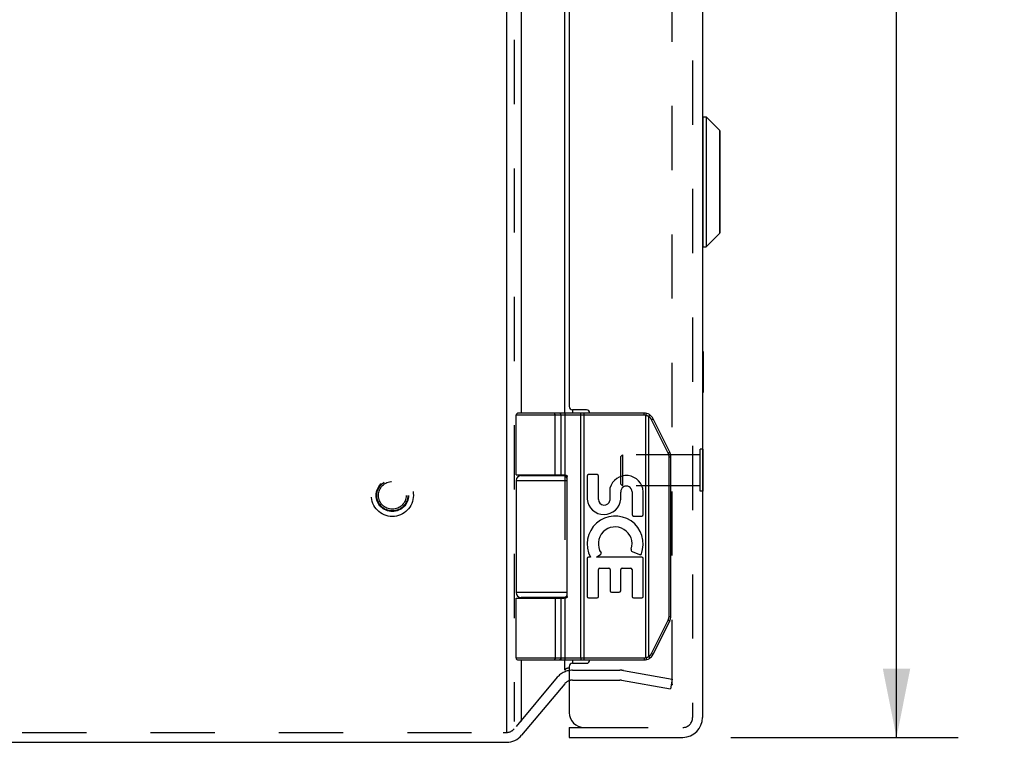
# Model space of a CAD drawing. Header units: inches. Extents: x 0 to 71, y 0 to 45.9.
# Tile 4 of 12: x 6 to 12, y 15.5 to 19.9. Entities that reach past the tile are written whole.
import ezdxf

# ---------------------------------------------------------------- set-up
doc = ezdxf.new("R2010")
doc.units = ezdxf.units.IN
doc.header["$LTSCALE"] = 3.902609
doc.header["$MEASUREMENT"] = 0
doc.linetypes.add('HIDDEN', pattern=[0.2, 0.1, -0.1])
doc.layers.get('0').update_dxf_attribs({"linetype": 'CONTINUOUS'})
for name, color, linetype in [('DEFAULT_2', 8, 'HIDDEN'), ('DIMENSIONS', 7, 'CONTINUOUS'), ('DOOR_ASSEMBLY', 7, 'CONTINUOUS')]:
    doc.layers.add(name, color=color, linetype=linetype)
doc.styles.get("Standard").update_dxf_attribs({"font": 'arial.ttf'})
doc.dimstyles.new('DIMSTYLE_1', dxfattribs={"dimtxt": 0.313043, "dimasz": 0.417391, "dimexe": 0.09, "dimexo": 0.07, "dimgap": 0.0375, "dimtad": 0, "dimtih": 1, "dimtoh": 1, "dimzin": 4, "dimdsep": 46, "dimtxsty": 'Standard', "dimblk": '_FILLED', "dimblk1": '_FILLED', "dimblk2": '_FILLED', "dimcen": 0.09, "dimazin": 1, "dimtfac": 1, "dimtdec": 3, "dimtofl": 0, "dimtmove": 0, "dimatfit": 3, "dimldrblk": '_FILLED', "dimfxl": 0, "dimtolj": 1, "dimtzin": 4, "dimarcsym": 0})

# ---------------------------------------------------------------- blocks, each defined once
blk = doc.blocks.new('_FILLED')
at = {"color": 0, "linetype": 'ByBlock'}
blk.add_solid([(0, 0), (-1, 0.2), (-1, -0.2)], dxfattribs=at)
blk = doc.blocks.new('*D16')
at = {"layer": 'DIMENSIONS', "color": 2, "linetype": 'Continuous'}
for p, q in [((10.3082, 31.5114), (11.6911, 31.5114)), ((11.3155, 31.5114), (11.3155, 24.1422)), ((11.3155, 15.5714), (11.3155, 23.0466)), ((10.3082, 15.5714), (11.6911, 15.5714))]:
    blk.add_line(p, q, dxfattribs=at)
at = {"layer": 'DIMENSIONS', "color": 2, "linetype": 'Continuous', "xscale": 0.4173913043, "yscale": 0.4173913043, "zscale": 0.4173913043}
for p, rotation in [((11.3155, 31.5114), 90), ((11.3155, 15.5714), 270)]:
    blk.add_blockref('_FILLED', p, dxfattribs=dict(at, rotation=rotation))
at = {"layer": 'DIMENSIONS', "color": 2, "linetype": 'Continuous', "insert": (11.3155, 23.9857), "char_height": 0.31304, "width": 1.31036, "attachment_point": 2, "line_spacing_factor": 0.9}
blk.add_mtext('15.94\\PDOOR', dxfattribs=at)

msp = doc.modelspace()

# ---------------------------------------------------------------- linework, layer by layer
at = {"color": 3, "linetype": 'Continuous'}
for p, q in [((8.9446, 31.5211), (8.9446, 15.6033)), ((9.0365, 17.5414), (9.0365, 22.7914)), ((9.2994, 17.5414), (9.2994, 22.7914)), ((9.3454, 17.5614), (9.3454, 17.5414)), ((9.0365, 17.1614), (9.0365, 17.1664)), ((9.2994, 17.1614), (9.2994, 17.1661)), ((9.0365, 16.4164), (9.0365, 16.4214)), ((9.2994, 16.4167), (9.2994, 16.4214)), ((9.0365, 15.6669), (9.0365, 16.0414)), ((9.2994, 15.9803), (9.2994, 16.0414)), ((9.3454, 16.0414), (9.3454, 16.0214)), ((9.3261, 15.9911), (9.3179, 15.9911)), ((9.2994, 15.9803), (9.2985, 15.9792)), ((9.2994, 15.8976), (9.0365, 15.5843)), ((2.0715, 15.5414), (8.9446, 15.5414))]:
    msp.add_line(p, q, dxfattribs=at)
msp.add_lwpolyline([(9.3179, 15.9911), (9.3165, 15.991), (9.315, 15.9909), (9.3135, 15.9906), (9.3121, 15.9903), (9.3107, 15.9898), (9.3093, 15.9893), (9.308, 15.9886), (9.3067, 15.9878), (9.3054, 15.9869), (9.3041, 15.9859), (9.3029, 15.9847), (9.3017, 15.9834), (9.3005, 15.9819), (9.2994, 15.9803)], dxfattribs=at)
for centre, radius, start, end in [((9.3454, 15.8591), 0.06, 108.81154, 140), ((8.9446, 15.6614), 0.12, 270, 320)]:
    msp.add_arc(centre, radius, start, end, dxfattribs=at)
at = {"layer": 'DEFAULT_2', "color": 8, "linetype": 'HIDDEN'}
for p, q in [((8.9905, 31.5165), (8.9905, 15.6669)), ((9.9518, 15.8953), (9.9518, 31.1876)), ((9.2994, 17.5414), (9.2994, 17.1661)), ((9.2994, 17.1614), (9.2994, 16.4214)), ((9.2994, 16.4167), (9.2994, 16.0414)), ((9.2535, 15.9362), (8.9905, 15.6229)), ((9.3454, 15.9791), (9.6342, 15.9791)), ((9.655, 15.9773), (9.9518, 15.9249)), ((9.9518, 15.9249), (9.9414, 15.8658)), ((9.3454, 15.9191), (9.6342, 15.9191)), ((9.6446, 15.9182), (9.9414, 15.8658)), ((2.0979, 15.6014), (8.9251, 15.6014)), ((8.9251, 15.6014), (8.9446, 15.6014))]:
    msp.add_line(p, q, dxfattribs=at)
for points in [[(9.944, 15.8873), (9.9433, 15.8873), (9.9426, 15.8874)], [(9.9454, 15.8874), (9.9447, 15.8873), (9.944, 15.8873)], [(9.9518, 15.8953), (9.9518, 15.8946), (9.9517, 15.8939), (9.9516, 15.8932), (9.9514, 15.8925), (9.9511, 15.8919), (9.9508, 15.8913), (9.9504, 15.8907), (9.95, 15.8901), (9.9495, 15.8896), (9.949, 15.8892), (9.9485, 15.8887), (9.9479, 15.8884), (9.9473, 15.888), (9.9467, 15.8878), (9.946, 15.8876), (9.9454, 15.8874)]]:
    msp.add_lwpolyline(points, dxfattribs=at)
for radius in [0.128, 0.0981, 0.094, 0.084]:
    msp.add_circle((8.2505, 17.0414), radius, dxfattribs=at)
for centre, radius, start, end in [((9.3454, 15.8591), 0.12, 90, 140), ((9.6342, 15.8591), 0.12, 80, 90), ((9.3454, 15.8591), 0.06, 90, 108.81154), ((9.6342, 15.8591), 0.06, 80, 90), ((8.9446, 15.6614), 0.06, 270, 320)]:
    msp.add_arc(centre, radius, start, end, dxfattribs=at)
at = {"layer": 'DOOR_ASSEMBLY', "color": 8, "linetype": 'HIDDEN'}
for p, q in [((10.0761, 31.3914), (10.0761, 15.6914)), ((10.1361, 17.3224), (10.1221, 17.3224)), ((10.1221, 17.0664), (10.1221, 17.3224)), ((9.6401, 17.2784), (9.6501, 17.2884)), ((9.6401, 17.1104), (9.6401, 17.2784)), ((10.1221, 17.2884), (9.6501, 17.2884)), ((9.6501, 17.2884), (9.6501, 17.1004)), ((9.6401, 17.1104), (9.6501, 17.1004)), ((10.1221, 17.1004), (9.6501, 17.1004)), ((10.1361, 17.0664), (10.1221, 17.0664)), ((9.4161, 15.6314), (10.0161, 15.6314))]:
    msp.add_line(p, q, dxfattribs=at)
at = {"layer": 'DOOR_ASSEMBLY', "color": 3, "linetype": 'Continuous'}
for p, q in [((10.1361, 31.3914), (10.1361, 15.6914)), ((9.3261, 22.7514), (9.3261, 17.5814)), ((9.4311, 17.5614), (9.3461, 17.5614)), ((9.3261, 16.0014), (9.3261, 15.7214)), ((9.3461, 16.0214), (9.4311, 16.0214)), ((9.3261, 15.5714), (10.0161, 15.5714))]:
    msp.add_line(p, q, dxfattribs=at)
at = {"layer": 'DOOR_ASSEMBLY', "color": 7, "linetype": 'Continuous'}
for p, q in [((10.1391, 19.3405), (10.1579, 19.3405)), ((10.1391, 18.5524), (10.1391, 19.3405)), ((10.1579, 19.3405), (10.241, 19.2573)), ((10.1579, 19.3405), (10.1579, 18.5524)), ((10.241, 18.6355), (10.241, 19.2573)), ((10.2431, 18.6405), (10.2431, 19.2523)), ((10.1579, 18.5524), (10.241, 18.6355)), ((10.1391, 18.5524), (10.1579, 18.5524)), ((10.1401, 17.9164), (10.1361, 17.9164)), ((10.1401, 17.9164), (10.1401, 17.6664)), ((10.1401, 17.7914), (10.1361, 17.7914)), ((10.1401, 17.6664), (10.1361, 17.6664)), ((9.7804, 17.5414), (9.0161, 17.5414)), ((9.2335, 17.5414), (9.2334, 17.5414)), ((9.2336, 17.5414), (9.2335, 17.5414)), ((9.2337, 17.5414), (9.2336, 17.5414)), ((9.2339, 17.5414), (9.2337, 17.5414)), ((9.234, 17.5414), (9.2338, 17.5414)), ((9.2341, 17.5414), (9.2339, 17.5414)), ((9.4158, 16.0414), (9.4158, 17.5414)), ((9.7804, 17.5284), (9.7804, 17.5414)), ((9.7924, 17.527), (9.7955, 17.5396)), ((9.7804, 17.5284), (9.0031, 17.5284)), ((9.0031, 17.1664), (9.0031, 17.5284)), ((9.2399, 17.1664), (9.2399, 17.5286)), ((9.24, 17.1664), (9.24, 17.5286)), ((9.2759, 17.1664), (9.2759, 17.5284)), ((9.3962, 17.5366), (9.3961, 17.537)), ((9.3962, 17.5363), (9.3962, 17.5366)), ((9.3962, 17.536), (9.3962, 17.5363)), ((9.3963, 17.5356), (9.3962, 17.536)), ((9.3963, 17.5352), (9.3963, 17.5356)), ((9.3963, 17.5349), (9.3963, 17.5352)), ((9.3964, 17.5345), (9.3963, 17.5349)), ((9.3964, 17.5341), (9.3964, 17.5345)), ((9.3964, 17.5337), (9.3964, 17.5341)), ((9.3965, 17.5333), (9.3964, 17.5337)), ((9.3965, 17.5329), (9.3965, 17.5333)), ((9.3965, 17.5325), (9.3965, 17.5329)), ((9.3965, 17.5321), (9.3965, 17.5325)), ((9.3966, 17.531), (9.3966, 17.5314)), ((9.3966, 17.5306), (9.3966, 17.531)), ((9.3966, 17.5302), (9.3966, 17.5306)), ((9.3966, 17.5297), (9.3966, 17.5302)), ((9.3966, 17.5293), (9.3966, 17.5297)), ((9.3966, 17.5289), (9.3966, 17.5293)), ((9.3966, 16.0544), (9.3966, 17.5289)), ((9.7924, 16.0559), (9.7924, 17.527)), ((9.8097, 17.5201), (9.81, 17.5207)), ((9.8097, 16.0627), (9.8097, 17.5201)), ((9.81, 17.5207), (9.8104, 17.5212)), ((9.8104, 17.5212), (9.8107, 17.5217)), ((9.8107, 17.5217), (9.811, 17.5223)), ((9.811, 17.5223), (9.8114, 17.5228)), ((9.8114, 17.5228), (9.8117, 17.5233)), ((9.8117, 17.5233), (9.8119, 17.5237)), ((9.8119, 17.5237), (9.8121, 17.524)), ((9.8121, 17.524), (9.8123, 17.5243)), ((9.8123, 17.5243), (9.8125, 17.5247)), ((9.8125, 17.5247), (9.8127, 17.525)), ((9.8127, 17.525), (9.8128, 17.5253)), ((9.8128, 17.5253), (9.813, 17.5256)), ((9.813, 17.5256), (9.8132, 17.5259)), ((9.8132, 17.5259), (9.8133, 17.5262)), ((9.8133, 17.5262), (9.8135, 17.5265)), ((9.8135, 17.5265), (9.8137, 17.5268)), ((9.8139, 17.5272), (9.814, 17.5275)), ((9.814, 17.5275), (9.8141, 17.5278)), ((9.8265, 17.5011), (9.8271, 17.5014)), ((9.9276, 17.2988), (9.8265, 17.5011)), ((9.8271, 17.5014), (9.8278, 17.5017)), ((9.8278, 17.5017), (9.8286, 17.5021)), ((9.8286, 17.5021), (9.8293, 17.5025)), ((9.8293, 17.5025), (9.83, 17.5029)), ((9.83, 17.5029), (9.8307, 17.5033)), ((9.8307, 17.5033), (9.8314, 17.5036)), ((9.8314, 17.5036), (9.8318, 17.5039)), ((9.8318, 17.5039), (9.8323, 17.5041)), ((9.8323, 17.5041), (9.8327, 17.5044)), ((9.8327, 17.5044), (9.8331, 17.5046)), ((9.8331, 17.5046), (9.8335, 17.5049)), ((9.8335, 17.5049), (9.8338, 17.505)), ((9.8338, 17.505), (9.834, 17.5052)), ((9.834, 17.5052), (9.8343, 17.5053)), ((9.8343, 17.5053), (9.8345, 17.5054)), ((9.8345, 17.5054), (9.8347, 17.5056)), ((9.8347, 17.5056), (9.8349, 17.5057)), ((9.8349, 17.5057), (9.8351, 17.5058)), ((9.9375, 17.3046), (9.8363, 17.5069)), ((9.9276, 17.2988), (9.9282, 17.2991)), ((9.9282, 17.2991), (9.929, 17.2995)), ((9.929, 17.2995), (9.9297, 17.2999)), ((9.9297, 17.2999), (9.9304, 17.3003)), ((9.9304, 17.3003), (9.9312, 17.3006)), ((9.9312, 17.3006), (9.9318, 17.301)), ((9.9318, 17.301), (9.9325, 17.3014)), ((9.9325, 17.3014), (9.933, 17.3016)), ((9.933, 17.3016), (9.9334, 17.3019)), ((9.9334, 17.3019), (9.9339, 17.3021)), ((9.9339, 17.3021), (9.9343, 17.3024)), ((9.9343, 17.3024), (9.9347, 17.3026)), ((9.9347, 17.3026), (9.9349, 17.3028)), ((9.9349, 17.3028), (9.9351, 17.3029)), ((9.9351, 17.3029), (9.9354, 17.303)), ((9.9354, 17.303), (9.9356, 17.3032)), ((9.9356, 17.3032), (9.9358, 17.3033)), ((9.9358, 17.3033), (9.936, 17.3034)), ((9.936, 17.3034), (9.9362, 17.3035)), ((10.1401, 17.3224), (10.1361, 17.3224)), ((10.1401, 17.0664), (10.1401, 17.3224)), ((9.9329, 17.2767), (9.9441, 17.2767)), ((9.9329, 16.3062), (9.9329, 17.2767)), ((9.9441, 16.3062), (9.9441, 17.2767)), ((9.0031, 17.1314), (9.314, 17.1314)), ((9.0031, 17.1314), (9.0031, 16.4514)), ((9.0331, 17.1614), (9.3118, 17.1614)), ((9.0826, 17.1664), (9.0826, 17.1614)), ((9.2386, 17.1664), (9.2386, 17.1614)), ((9.314, 16.4264), (9.314, 17.1564)), ((9.4348, 17.159), (9.4348, 17.0179)), ((9.4951, 17.1674), (9.4432, 17.1674)), ((9.5035, 17.0174), (9.5035, 17.159)), ((9.5735, 17.0857), (9.5735, 17.0109)), ((9.6389, 17.019), (9.6391, 17.0617)), ((9.7076, 17.064), (9.7076, 16.9244)), ((9.775, 16.9244), (9.775, 17.064)), ((10.1401, 17.0664), (10.1361, 17.0664)), ((9.716, 16.916), (9.7666, 16.916)), ((9.7087, 16.7012), (9.754, 16.6816)), ((9.4348, 16.6581), (9.4348, 16.4266)), ((9.455, 16.6665), (9.4432, 16.6665)), ((9.4922, 16.6665), (9.5177, 16.6844)), ((9.7666, 16.6665), (9.4922, 16.6665)), ((9.775, 16.4266), (9.775, 16.6581)), ((9.5035, 16.4266), (9.5035, 16.5907)), ((9.5119, 16.5991), (9.5666, 16.5991)), ((9.575, 16.5907), (9.575, 16.4611)), ((9.6387, 16.4611), (9.6387, 16.5907)), ((9.6471, 16.5991), (9.6992, 16.5991)), ((9.7076, 16.5907), (9.7076, 16.4266)), ((9.314, 16.4514), (9.0031, 16.4514)), ((9.0031, 16.4164), (9.2934, 16.4164)), ((9.0031, 16.0544), (9.0031, 16.4164)), ((9.3118, 16.4214), (9.0331, 16.4214)), ((9.0826, 16.4214), (9.0826, 16.4164)), ((9.2386, 16.4214), (9.2386, 16.4164)), ((9.2759, 16.0544), (9.2759, 16.4164)), ((9.4432, 16.4182), (9.4951, 16.4182)), ((9.5834, 16.4527), (9.6303, 16.4527)), ((9.716, 16.4182), (9.7666, 16.4182)), ((9.8265, 16.0818), (9.9276, 16.284)), ((9.9276, 16.284), (9.9286, 16.2835)), ((9.9286, 16.2835), (9.9293, 16.2832)), ((9.9293, 16.2832), (9.9301, 16.2828)), ((9.9301, 16.2828), (9.9308, 16.2824)), ((9.9308, 16.2824), (9.9315, 16.282)), ((9.9315, 16.282), (9.9322, 16.2816)), ((9.9322, 16.2816), (9.9326, 16.2814)), ((9.9326, 16.2814), (9.9331, 16.2811)), ((9.9329, 16.3062), (9.9441, 16.3062)), ((9.9331, 16.2811), (9.9336, 16.2809)), ((9.9336, 16.2809), (9.934, 16.2806)), ((9.934, 16.2806), (9.9344, 16.2804)), ((9.9344, 16.2804), (9.9347, 16.2802)), ((9.9347, 16.2802), (9.9349, 16.2801)), ((9.8363, 16.076), (9.9375, 16.2782)), ((9.9349, 16.2801), (9.9351, 16.2799)), ((9.9351, 16.2799), (9.9354, 16.2798)), ((9.9357, 16.2796), (9.9359, 16.2795)), ((9.0031, 16.0544), (9.7804, 16.0544)), ((9.0161, 16.0414), (9.7804, 16.0414)), ((9.2335, 16.0414), (9.2334, 16.0414)), ((9.2336, 16.0414), (9.2335, 16.0414)), ((9.2337, 16.0414), (9.2336, 16.0414)), ((9.2339, 16.0414), (9.2337, 16.0414)), ((9.234, 16.0415), (9.2338, 16.0414)), ((9.2341, 16.0415), (9.2339, 16.0415)), ((9.2342, 16.0415), (9.234, 16.0415)), ((9.3963, 16.0472), (9.3962, 16.0469)), ((9.3962, 16.0469), (9.3962, 16.0465)), ((9.3962, 16.0465), (9.3962, 16.0462)), ((9.3964, 16.0484), (9.3963, 16.048)), ((9.3963, 16.048), (9.3963, 16.0476)), ((9.3963, 16.0476), (9.3963, 16.0472)), ((9.3965, 16.0495), (9.3964, 16.0491)), ((9.3964, 16.0491), (9.3964, 16.0488)), ((9.3964, 16.0488), (9.3964, 16.0484)), ((9.3966, 16.0514), (9.3965, 16.051)), ((9.3965, 16.0504), (9.3965, 16.05)), ((9.3965, 16.05), (9.3965, 16.0495)), ((9.3966, 16.0544), (9.3966, 16.054)), ((9.3966, 16.054), (9.3966, 16.0536)), ((9.3966, 16.0536), (9.3966, 16.0531)), ((9.3966, 16.0531), (9.3966, 16.0527)), ((9.3966, 16.0527), (9.3966, 16.0523)), ((9.3966, 16.0523), (9.3966, 16.0518)), ((9.3966, 16.0518), (9.3966, 16.0514)), ((9.7804, 16.0544), (9.7804, 16.0414)), ((9.7924, 16.0559), (9.7955, 16.0433)), ((9.8097, 16.0627), (9.81, 16.0622)), ((9.81, 16.0622), (9.8104, 16.0616)), ((9.8104, 16.0616), (9.8107, 16.0611)), ((9.8107, 16.0611), (9.811, 16.0606)), ((9.811, 16.0606), (9.8114, 16.06)), ((9.8114, 16.06), (9.8117, 16.0595)), ((9.8117, 16.0595), (9.8119, 16.0592)), ((9.8119, 16.0592), (9.8121, 16.0588)), ((9.8121, 16.0588), (9.8123, 16.0585)), ((9.8123, 16.0585), (9.8125, 16.0582)), ((9.8125, 16.0582), (9.8127, 16.0579)), ((9.8127, 16.0579), (9.8128, 16.0575)), ((9.8128, 16.0575), (9.813, 16.0572)), ((9.813, 16.0572), (9.8132, 16.0569)), ((9.8132, 16.0569), (9.8133, 16.0566)), ((9.8133, 16.0566), (9.8135, 16.0563)), ((9.8135, 16.0563), (9.8137, 16.056)), ((9.8137, 16.056), (9.8138, 16.0558)), ((9.8138, 16.0558), (9.8139, 16.0555)), ((9.8265, 16.0818), (9.8275, 16.0813)), ((9.8275, 16.0813), (9.8282, 16.0809)), ((9.8282, 16.0809), (9.829, 16.0805)), ((9.829, 16.0805), (9.8297, 16.0801)), ((9.8297, 16.0801), (9.8304, 16.0798)), ((9.8304, 16.0798), (9.831, 16.0794)), ((9.831, 16.0794), (9.8314, 16.0792)), ((9.8314, 16.0792), (9.8318, 16.079)), ((9.8318, 16.079), (9.8323, 16.0787)), ((9.8323, 16.0787), (9.8327, 16.0784)), ((9.8327, 16.0784), (9.8331, 16.0782)), ((9.8331, 16.0782), (9.8335, 16.078)), ((9.8335, 16.078), (9.8338, 16.0778)), ((9.8338, 16.0778), (9.834, 16.0777)), ((9.834, 16.0777), (9.8343, 16.0775)), ((9.8343, 16.0775), (9.8345, 16.0774)), ((9.8345, 16.0774), (9.8347, 16.0773)), ((9.8347, 16.0773), (9.8349, 16.0772)), ((9.3261, 15.6314), (9.4161, 15.6314)), ((9.3261, 15.6314), (9.3261, 15.5714))]:
    msp.add_line(p, q, dxfattribs=at)
for points in [[(9.24, 17.5286), (9.24, 17.5289), (9.24, 17.5291), (9.24, 17.5293), (9.2399, 17.5295), (9.2399, 17.5297), (9.2399, 17.5299), (9.2399, 17.5302), (9.2399, 17.5304), (9.2399, 17.5306), (9.2399, 17.5308), (9.2398, 17.531), (9.2398, 17.5312), (9.2398, 17.5314), (9.2398, 17.5316), (9.2397, 17.5319), (9.2397, 17.5321), (9.2397, 17.5323), (9.2396, 17.5325), (9.2396, 17.5327), (9.2396, 17.5329), (9.2395, 17.5331), (9.2395, 17.5333), (9.2394, 17.5335), (9.2394, 17.5337), (9.2394, 17.5339), (9.2393, 17.5341), (9.2393, 17.5343), (9.2392, 17.5345), (9.2392, 17.5347), (9.2391, 17.5349), (9.2391, 17.535), (9.239, 17.5352), (9.2389, 17.5354), (9.2389, 17.5356), (9.2388, 17.5358), (9.2388, 17.536), (9.2387, 17.5361), (9.2386, 17.5363), (9.2386, 17.5365), (9.2385, 17.5366), (9.2384, 17.5368), (9.2383, 17.537), (9.2383, 17.5371), (9.2382, 17.5373), (9.2381, 17.5375), (9.238, 17.5376), (9.238, 17.5378), (9.2379, 17.5379), (9.2378, 17.5381), (9.2377, 17.5382), (9.2376, 17.5383), (9.2376, 17.5385), (9.2375, 17.5386), (9.2374, 17.5388), (9.2373, 17.5389), (9.2372, 17.539), (9.2371, 17.5391), (9.237, 17.5393), (9.2369, 17.5394), (9.2368, 17.5395), (9.2368, 17.5396), (9.2367, 17.5397), (9.2366, 17.5398), (9.2365, 17.5399), (9.2364, 17.54), (9.2363, 17.5401), (9.2362, 17.5402), (9.2361, 17.5403), (9.236, 17.5404), (9.2359, 17.5405), (9.2358, 17.5406), (9.2357, 17.5406), (9.2356, 17.5407), (9.2355, 17.5408), (9.2354, 17.5408), (9.2353, 17.5409), (9.2351, 17.541), (9.235, 17.541), (9.2349, 17.5411), (9.2348, 17.5411), (9.2347, 17.5412), (9.2346, 17.5412), (9.2345, 17.5412), (9.2344, 17.5413), (9.2343, 17.5413), (9.2342, 17.5413), (9.234, 17.5414)], [(9.2399, 17.5286), (9.2399, 17.5289), (9.2399, 17.5291), (9.2399, 17.5293), (9.2399, 17.5295), (9.2399, 17.5297), (9.2399, 17.5299), (9.2399, 17.5302), (9.2399, 17.5304), (9.2398, 17.5306), (9.2398, 17.5308), (9.2398, 17.531), (9.2398, 17.5312), (9.2398, 17.5314), (9.2397, 17.5316), (9.2397, 17.5319), (9.2397, 17.5321), (9.2396, 17.5323), (9.2396, 17.5325), (9.2396, 17.5327), (9.2395, 17.5329), (9.2395, 17.5331), (9.2395, 17.5333), (9.2394, 17.5335), (9.2394, 17.5337), (9.2393, 17.5339), (9.2393, 17.5341), (9.2392, 17.5343), (9.2392, 17.5345), (9.2391, 17.5347), (9.2391, 17.5349), (9.239, 17.535), (9.239, 17.5352), (9.2389, 17.5354), (9.2388, 17.5356), (9.2388, 17.5358), (9.2387, 17.536), (9.2387, 17.5361), (9.2386, 17.5363), (9.2385, 17.5365), (9.2385, 17.5366), (9.2384, 17.5368), (9.2383, 17.537), (9.2382, 17.5371), (9.2382, 17.5373), (9.2381, 17.5375), (9.238, 17.5376), (9.2379, 17.5378), (9.2379, 17.5379), (9.2378, 17.5381), (9.2377, 17.5382), (9.2376, 17.5383), (9.2375, 17.5385), (9.2374, 17.5386), (9.2374, 17.5388), (9.2373, 17.5389), (9.2372, 17.539), (9.2371, 17.5391), (9.237, 17.5393), (9.2369, 17.5394), (9.2368, 17.5395), (9.2367, 17.5396), (9.2366, 17.5397), (9.2365, 17.5398), (9.2364, 17.5399), (9.2363, 17.54), (9.2362, 17.5401), (9.2361, 17.5402), (9.236, 17.5403), (9.2359, 17.5404), (9.2358, 17.5405), (9.2357, 17.5406), (9.2356, 17.5406), (9.2355, 17.5407), (9.2354, 17.5408), (9.2353, 17.5408), (9.2352, 17.5409), (9.2351, 17.541), (9.235, 17.541), (9.2349, 17.5411), (9.2348, 17.5411), (9.2347, 17.5412), (9.2346, 17.5412), (9.2345, 17.5412), (9.2344, 17.5413), (9.2343, 17.5413), (9.2341, 17.5413)], [(9.2759, 17.5284), (9.2759, 17.5286), (9.2759, 17.5289), (9.2759, 17.5291), (9.2759, 17.5293), (9.2759, 17.5295), (9.2759, 17.5297), (9.2759, 17.5299), (9.2758, 17.5302), (9.2758, 17.5304), (9.2758, 17.5306), (9.2758, 17.5308), (9.2757, 17.531), (9.2757, 17.5312), (9.2757, 17.5314), (9.2756, 17.5316), (9.2756, 17.5319), (9.2755, 17.5321), (9.2755, 17.5323), (9.2754, 17.5325), (9.2754, 17.5327), (9.2753, 17.5329), (9.2753, 17.5331), (9.2752, 17.5333), (9.2751, 17.5335), (9.2751, 17.5337), (9.275, 17.5339), (9.2749, 17.5341), (9.2749, 17.5343), (9.2748, 17.5345), (9.2747, 17.5347), (9.2746, 17.5349), (9.2746, 17.535), (9.2745, 17.5352), (9.2744, 17.5354), (9.2743, 17.5356), (9.2742, 17.5358), (9.2741, 17.536), (9.274, 17.5361), (9.2739, 17.5363), (9.2738, 17.5365), (9.2737, 17.5366), (9.2736, 17.5368), (9.2735, 17.537), (9.2734, 17.5371), (9.2733, 17.5373), (9.2732, 17.5375), (9.273, 17.5376), (9.2729, 17.5378), (9.2728, 17.5379), (9.2727, 17.5381), (9.2726, 17.5382), (9.2724, 17.5383), (9.2723, 17.5385), (9.2722, 17.5386), (9.2721, 17.5388), (9.2719, 17.5389), (9.2718, 17.539), (9.2717, 17.5391), (9.2715, 17.5393), (9.2714, 17.5394), (9.2712, 17.5395), (9.2711, 17.5396), (9.271, 17.5397), (9.2708, 17.5398), (9.2707, 17.5399), (9.2705, 17.54), (9.2704, 17.5401), (9.2702, 17.5402), (9.2701, 17.5403), (9.2699, 17.5404), (9.2698, 17.5405), (9.2696, 17.5406), (9.2695, 17.5406), (9.2693, 17.5407), (9.2692, 17.5408), (9.269, 17.5408), (9.2688, 17.5409), (9.2687, 17.541), (9.2685, 17.541), (9.2684, 17.5411), (9.2682, 17.5411), (9.268, 17.5412), (9.2679, 17.5412), (9.2677, 17.5412), (9.2676, 17.5413), (9.2674, 17.5413), (9.2672, 17.5413), (9.2671, 17.5414), (9.2669, 17.5414), (9.2667, 17.5414), (9.2666, 17.5414), (9.2664, 17.5414), (9.2663, 17.5414), (9.2661, 17.5414)], [(9.3961, 17.537), (9.3961, 17.5371), (9.3961, 17.5373), (9.396, 17.5375), (9.396, 17.5376), (9.396, 17.5378), (9.396, 17.5379), (9.396, 17.5381), (9.3959, 17.5382), (9.3959, 17.5383), (9.3959, 17.5385), (9.3958, 17.5386), (9.3958, 17.5388), (9.3958, 17.5389), (9.3958, 17.539), (9.3957, 17.5391), (9.3957, 17.5393), (9.3957, 17.5394), (9.3957, 17.5395), (9.3956, 17.5396), (9.3956, 17.5397), (9.3956, 17.5398), (9.3955, 17.5399), (9.3955, 17.54), (9.3955, 17.5401), (9.3955, 17.5402), (9.3954, 17.5403), (9.3954, 17.5404), (9.3954, 17.5405), (9.3953, 17.5406), (9.3953, 17.5406), (9.3953, 17.5407), (9.3952, 17.5408), (9.3952, 17.5408), (9.3952, 17.5409), (9.3951, 17.541), (9.3951, 17.541), (9.3951, 17.5411), (9.395, 17.5411), (9.395, 17.5412), (9.395, 17.5412), (9.3949, 17.5412), (9.3949, 17.5413), (9.3949, 17.5413), (9.3948, 17.5413), (9.3948, 17.5414), (9.3948, 17.5414), (9.3947, 17.5414), (9.3947, 17.5414), (9.3947, 17.5414), (9.3946, 17.5414), (9.3946, 17.5414)], [(9.3966, 17.5314), (9.3965, 17.5316), (9.3965, 17.5321)], [(9.8097, 17.5201), (9.8092, 17.5204), (9.8087, 17.5207), (9.8082, 17.521), (9.8076, 17.5213), (9.8071, 17.5215), (9.8066, 17.5218), (9.8061, 17.5221), (9.8056, 17.5223), (9.805, 17.5226), (9.8045, 17.5229), (9.804, 17.5231), (9.8034, 17.5233), (9.8029, 17.5236), (9.8024, 17.5238), (9.8018, 17.524), (9.8013, 17.5242), (9.8007, 17.5244), (9.8002, 17.5247), (9.7996, 17.5249), (9.7991, 17.525), (9.7985, 17.5252), (9.798, 17.5254), (9.7974, 17.5256), (9.7969, 17.5258), (9.7963, 17.5259), (9.7957, 17.5261), (9.7952, 17.5263), (9.7946, 17.5264), (9.7941, 17.5266), (9.7935, 17.5267), (9.7929, 17.5268), (9.7924, 17.527)], [(9.8265, 17.5011), (9.8263, 17.5015), (9.826, 17.502), (9.8258, 17.5025), (9.8255, 17.5029), (9.8252, 17.5034), (9.825, 17.5039), (9.8247, 17.5043), (9.8244, 17.5048), (9.8241, 17.5053), (9.8239, 17.5057), (9.8236, 17.5062), (9.8233, 17.5066), (9.823, 17.507), (9.8227, 17.5075), (9.8223, 17.5079), (9.822, 17.5083), (9.8217, 17.5088), (9.8214, 17.5092), (9.8211, 17.5096), (9.8207, 17.51), (9.8204, 17.5105), (9.82, 17.5109), (9.8197, 17.5113), (9.8193, 17.5117), (9.819, 17.5121), (9.8186, 17.5125), (9.8183, 17.5129), (9.8179, 17.5133), (9.8175, 17.5136), (9.8171, 17.514), (9.8168, 17.5144), (9.8164, 17.5148), (9.816, 17.5151), (9.8156, 17.5155), (9.8152, 17.5159), (9.8148, 17.5162), (9.8144, 17.5166), (9.814, 17.5169), (9.8136, 17.5172), (9.8131, 17.5176), (9.8127, 17.5179), (9.8123, 17.5182), (9.8119, 17.5186), (9.8114, 17.5189), (9.811, 17.5192), (9.8106, 17.5195), (9.8101, 17.5198), (9.8097, 17.5201)], [(9.8137, 17.5268), (9.8137, 17.5269), (9.8139, 17.5272)], [(9.8141, 17.5278), (9.8142, 17.5279), (9.8143, 17.528), (9.8143, 17.5281), (9.8144, 17.5282), (9.8144, 17.5284), (9.8145, 17.5285), (9.8145, 17.5286), (9.8146, 17.5287), (9.8146, 17.5288), (9.8147, 17.5289), (9.8147, 17.529), (9.8148, 17.5291), (9.8148, 17.5292), (9.8148, 17.5293), (9.8149, 17.5294), (9.8149, 17.5295), (9.8149, 17.5296), (9.815, 17.5297), (9.815, 17.5298), (9.815, 17.5298), (9.815, 17.5299), (9.8151, 17.53), (9.8151, 17.5301), (9.8151, 17.5301), (9.8151, 17.5302), (9.8151, 17.5303), (9.8152, 17.5303), (9.8152, 17.5304), (9.8152, 17.5305), (9.8152, 17.5305), (9.8152, 17.5306), (9.8152, 17.5306), (9.8152, 17.5307), (9.8152, 17.5307), (9.8152, 17.5307), (9.8152, 17.5308), (9.8152, 17.5308), (9.8152, 17.5308), (9.8151, 17.5309), (9.8151, 17.5309), (9.8151, 17.5309), (9.8151, 17.5309), (9.8151, 17.5309)], [(9.8351, 17.5058), (9.8351, 17.5059), (9.8352, 17.5059), (9.8353, 17.506), (9.8354, 17.506), (9.8355, 17.5061), (9.8355, 17.5061), (9.8356, 17.5062), (9.8357, 17.5062), (9.8357, 17.5063), (9.8358, 17.5063), (9.8359, 17.5063), (9.8359, 17.5064), (9.836, 17.5064), (9.836, 17.5065), (9.8361, 17.5065), (9.8361, 17.5065), (9.8361, 17.5066), (9.8362, 17.5066), (9.8362, 17.5066), (9.8362, 17.5067), (9.8363, 17.5067), (9.8363, 17.5067), (9.8363, 17.5067), (9.8363, 17.5068), (9.8363, 17.5068), (9.8363, 17.5068), (9.8363, 17.5068), (9.8363, 17.5068), (9.8363, 17.5069), (9.8363, 17.5069)], [(9.9329, 17.2767), (9.9329, 17.2772), (9.9328, 17.2778), (9.9328, 17.2783), (9.9328, 17.2788), (9.9328, 17.2794), (9.9327, 17.2799), (9.9327, 17.2805), (9.9327, 17.281), (9.9326, 17.2816), (9.9326, 17.2821), (9.9325, 17.2827), (9.9324, 17.2832), (9.9323, 17.2837), (9.9323, 17.2843), (9.9322, 17.2848), (9.9321, 17.2854), (9.932, 17.2859), (9.9319, 17.2864), (9.9318, 17.287), (9.9317, 17.2875), (9.9315, 17.288), (9.9314, 17.2886), (9.9313, 17.2891), (9.9311, 17.2896), (9.931, 17.2901), (9.9308, 17.2907), (9.9307, 17.2912), (9.9305, 17.2917), (9.9303, 17.2922), (9.9302, 17.2928), (9.93, 17.2933), (9.9298, 17.2938), (9.9296, 17.2943), (9.9294, 17.2948), (9.9292, 17.2953), (9.929, 17.2958), (9.9288, 17.2963), (9.9286, 17.2968), (9.9283, 17.2973), (9.9281, 17.2978), (9.9279, 17.2983), (9.9276, 17.2988)], [(9.9362, 17.3035), (9.9363, 17.3036), (9.9364, 17.3037), (9.9364, 17.3037), (9.9365, 17.3038), (9.9366, 17.3038), (9.9367, 17.3039), (9.9367, 17.3039), (9.9368, 17.304), (9.9369, 17.304), (9.9369, 17.3041), (9.937, 17.3041), (9.937, 17.3041), (9.9371, 17.3042), (9.9371, 17.3042), (9.9372, 17.3043), (9.9372, 17.3043), (9.9373, 17.3043), (9.9373, 17.3044), (9.9373, 17.3044), (9.9374, 17.3044), (9.9374, 17.3044), (9.9374, 17.3045), (9.9374, 17.3045), (9.9374, 17.3045), (9.9374, 17.3045), (9.9375, 17.3046), (9.9375, 17.3046), (9.9375, 17.3046), (9.9375, 17.3046), (9.9375, 17.3046)], [(9.0031, 17.1664), (9.2941, 17.1664), (9.2948, 17.1664), (9.2954, 17.1664), (9.2961, 17.1664), (9.2967, 17.1663), (9.2974, 17.1663), (9.298, 17.1663), (9.2986, 17.1662), (9.2992, 17.1662), (9.2997, 17.1661), (9.3003, 17.1661), (9.3008, 17.166), (9.3013, 17.1659), (9.3017, 17.1658), (9.3022, 17.1658), (9.3026, 17.1657), (9.3031, 17.1656), (9.3035, 17.1655), (9.3039, 17.1654), (9.3042, 17.1653), (9.3046, 17.1652), (9.305, 17.1651), (9.3053, 17.165), (9.3056, 17.1649), (9.306, 17.1648), (9.3063, 17.1647), (9.3066, 17.1646), (9.3069, 17.1645), (9.3072, 17.1644), (9.3074, 17.1643), (9.3077, 17.1641), (9.3079, 17.164), (9.3082, 17.1639), (9.3084, 17.1638), (9.3087, 17.1637), (9.3089, 17.1636), (9.3091, 17.1634), (9.3093, 17.1633), (9.3095, 17.1632), (9.3097, 17.1631), (9.3099, 17.163), (9.3101, 17.1628), (9.3103, 17.1627), (9.3104, 17.1626), (9.3106, 17.1625), (9.3107, 17.1623), (9.3109, 17.1622), (9.3111, 17.1621), (9.3112, 17.162), (9.3113, 17.1618), (9.3115, 17.1617), (9.3116, 17.1616), (9.3117, 17.1615), (9.3118, 17.1614), (9.3119, 17.1612), (9.3121, 17.1611), (9.3122, 17.161), (9.3123, 17.1609), (9.3124, 17.1608), (9.3125, 17.1606), (9.3126, 17.1605), (9.3126, 17.1604), (9.3127, 17.1603), (9.3128, 17.1602), (9.3129, 17.1601), (9.313, 17.1599), (9.313, 17.1598), (9.3131, 17.1597), (9.3132, 17.1596), (9.3132, 17.1595), (9.3133, 17.1594), (9.3133, 17.1592), (9.3134, 17.1591), (9.3134, 17.159), (9.3135, 17.1589), (9.3135, 17.1588), (9.3136, 17.1587), (9.3136, 17.1586), (9.3137, 17.1585), (9.3137, 17.1584), (9.3137, 17.1582), (9.3138, 17.1581), (9.3138, 17.158), (9.3138, 17.1579), (9.3138, 17.1578), (9.3139, 17.1577), (9.3139, 17.1576), (9.3139, 17.1575), (9.3139, 17.1574), (9.3139, 17.1573), (9.314, 17.1572), (9.314, 17.1571), (9.314, 17.157), (9.314, 17.1568), (9.314, 17.1567), (9.314, 17.1566), (9.314, 17.1565), (9.314, 17.1564)], [(9.2399, 16.4164), (9.2399, 16.0542), (9.2399, 16.054), (9.2399, 16.0538), (9.2399, 16.0536), (9.2399, 16.0533), (9.2399, 16.0531), (9.2399, 16.0529), (9.2399, 16.0527), (9.2399, 16.0525), (9.2398, 16.0523), (9.2398, 16.052), (9.2398, 16.0518), (9.2398, 16.0516), (9.2398, 16.0514), (9.2397, 16.0512), (9.2397, 16.051), (9.2397, 16.0508), (9.2396, 16.0506), (9.2396, 16.0504), (9.2396, 16.0502), (9.2395, 16.05), (9.2395, 16.0497), (9.2395, 16.0495), (9.2394, 16.0493), (9.2394, 16.0491), (9.2393, 16.0489), (9.2393, 16.0488), (9.2392, 16.0486), (9.2392, 16.0484), (9.2391, 16.0482), (9.2391, 16.048), (9.239, 16.0478), (9.239, 16.0476), (9.2389, 16.0474), (9.2388, 16.0472), (9.2388, 16.0471), (9.2387, 16.0469), (9.2387, 16.0467), (9.2386, 16.0465), (9.2385, 16.0464), (9.2385, 16.0462), (9.2384, 16.046), (9.2383, 16.0459), (9.2382, 16.0457), (9.2382, 16.0455), (9.2381, 16.0454), (9.238, 16.0452), (9.2379, 16.0451), (9.2379, 16.0449), (9.2378, 16.0448), (9.2377, 16.0446), (9.2376, 16.0445), (9.2375, 16.0444), (9.2374, 16.0442), (9.2374, 16.0441), (9.2373, 16.044), (9.2372, 16.0438), (9.2371, 16.0437), (9.237, 16.0436), (9.2369, 16.0435), (9.2368, 16.0433), (9.2367, 16.0432), (9.2366, 16.0431), (9.2365, 16.043), (9.2364, 16.0429), (9.2363, 16.0428), (9.2362, 16.0427), (9.2361, 16.0426), (9.236, 16.0425), (9.2359, 16.0425), (9.2358, 16.0424), (9.2357, 16.0423), (9.2356, 16.0422), (9.2355, 16.0421), (9.2354, 16.0421), (9.2353, 16.042), (9.2352, 16.0419), (9.2351, 16.0419), (9.235, 16.0418), (9.2349, 16.0418), (9.2348, 16.0417), (9.2347, 16.0417), (9.2346, 16.0416), (9.2345, 16.0416), (9.2344, 16.0416), (9.2343, 16.0415), (9.2341, 16.0415)], [(9.24, 16.4164), (9.24, 16.0542), (9.24, 16.054), (9.24, 16.0538), (9.24, 16.0536), (9.2399, 16.0533), (9.2399, 16.0531), (9.2399, 16.0529), (9.2399, 16.0527), (9.2399, 16.0525), (9.2399, 16.0523), (9.2399, 16.052), (9.2398, 16.0518), (9.2398, 16.0516), (9.2398, 16.0514), (9.2398, 16.0512), (9.2397, 16.051), (9.2397, 16.0508), (9.2397, 16.0506), (9.2396, 16.0504), (9.2396, 16.0502), (9.2396, 16.05), (9.2395, 16.0497), (9.2395, 16.0495), (9.2394, 16.0493), (9.2394, 16.0491), (9.2394, 16.0489), (9.2393, 16.0488), (9.2393, 16.0486), (9.2392, 16.0484), (9.2392, 16.0482), (9.2391, 16.048), (9.2391, 16.0478), (9.239, 16.0476), (9.2389, 16.0474), (9.2389, 16.0472), (9.2388, 16.0471), (9.2388, 16.0469), (9.2387, 16.0467), (9.2386, 16.0465), (9.2386, 16.0464), (9.2385, 16.0462), (9.2384, 16.046), (9.2383, 16.0459), (9.2383, 16.0457), (9.2382, 16.0455), (9.2381, 16.0454), (9.238, 16.0452), (9.238, 16.0451), (9.2379, 16.0449), (9.2378, 16.0448), (9.2377, 16.0446), (9.2376, 16.0445), (9.2376, 16.0444), (9.2375, 16.0442), (9.2374, 16.0441), (9.2373, 16.044), (9.2372, 16.0438), (9.2371, 16.0437), (9.237, 16.0436), (9.2369, 16.0435), (9.2368, 16.0433), (9.2368, 16.0432), (9.2367, 16.0431), (9.2366, 16.043), (9.2365, 16.0429), (9.2364, 16.0428), (9.2363, 16.0427), (9.2362, 16.0426), (9.2361, 16.0425), (9.236, 16.0425), (9.2359, 16.0424), (9.2358, 16.0423), (9.2357, 16.0422), (9.2356, 16.0421), (9.2355, 16.0421), (9.2354, 16.042), (9.2353, 16.0419), (9.2351, 16.0419), (9.235, 16.0418), (9.2349, 16.0418), (9.2348, 16.0417), (9.2347, 16.0417), (9.2346, 16.0416), (9.2345, 16.0416), (9.2344, 16.0416), (9.2343, 16.0415), (9.2342, 16.0415)], [(9.314, 16.4264), (9.314, 16.4263), (9.314, 16.4262), (9.314, 16.4261), (9.314, 16.426), (9.314, 16.4259), (9.314, 16.4258), (9.314, 16.4257), (9.3139, 16.4256), (9.3139, 16.4255), (9.3139, 16.4254), (9.3139, 16.4252), (9.3139, 16.4251), (9.3138, 16.425), (9.3138, 16.4249), (9.3138, 16.4248), (9.3138, 16.4247), (9.3137, 16.4246), (9.3137, 16.4245), (9.3137, 16.4244), (9.3136, 16.4243), (9.3136, 16.4242), (9.3135, 16.424), (9.3135, 16.4239), (9.3134, 16.4238), (9.3134, 16.4237), (9.3133, 16.4236), (9.3133, 16.4235), (9.3132, 16.4234), (9.3132, 16.4233), (9.3131, 16.4231), (9.313, 16.423), (9.313, 16.4229), (9.3129, 16.4228), (9.3128, 16.4227), (9.3127, 16.4226), (9.3126, 16.4224), (9.3126, 16.4223), (9.3125, 16.4222), (9.3124, 16.4221), (9.3123, 16.422), (9.3122, 16.4218), (9.3121, 16.4217), (9.3119, 16.4216), (9.3118, 16.4215), (9.3117, 16.4214), (9.3116, 16.4212), (9.3115, 16.4211), (9.3113, 16.421), (9.3112, 16.4209), (9.3111, 16.4207), (9.3109, 16.4206), (9.3107, 16.4205), (9.3106, 16.4204), (9.3104, 16.4203), (9.3103, 16.4201), (9.3101, 16.42), (9.3099, 16.4199), (9.3097, 16.4198), (9.3095, 16.4196), (9.3093, 16.4195), (9.3091, 16.4194), (9.3089, 16.4193), (9.3087, 16.4192), (9.3084, 16.419), (9.3082, 16.4189), (9.3079, 16.4188), (9.3077, 16.4187), (9.3074, 16.4186), (9.3072, 16.4185), (9.3069, 16.4183), (9.3066, 16.4182), (9.3063, 16.4181), (9.306, 16.418), (9.3056, 16.4179), (9.3053, 16.4178), (9.305, 16.4177), (9.3046, 16.4176), (9.3042, 16.4175), (9.3039, 16.4174), (9.3035, 16.4173), (9.3031, 16.4172), (9.3026, 16.4172), (9.3022, 16.4171), (9.3017, 16.417), (9.3013, 16.4169), (9.3008, 16.4168), (9.3003, 16.4168), (9.2997, 16.4167), (9.2992, 16.4167), (9.2986, 16.4166), (9.298, 16.4166), (9.2974, 16.4165), (9.2967, 16.4165), (9.2961, 16.4165), (9.2954, 16.4164), (9.2948, 16.4164), (9.2941, 16.4164), (9.2934, 16.4164)], [(9.9276, 16.284), (9.9279, 16.2845), (9.9281, 16.285), (9.9283, 16.2855), (9.9286, 16.286), (9.9288, 16.2865), (9.929, 16.287), (9.9292, 16.2875), (9.9294, 16.288), (9.9296, 16.2885), (9.9298, 16.2891), (9.93, 16.2896), (9.9302, 16.2901), (9.9303, 16.2906), (9.9305, 16.2911), (9.9307, 16.2916), (9.9308, 16.2922), (9.931, 16.2927), (9.9311, 16.2932), (9.9313, 16.2937), (9.9314, 16.2943), (9.9315, 16.2948), (9.9317, 16.2953), (9.9318, 16.2959), (9.9319, 16.2964), (9.932, 16.2969), (9.9321, 16.2975), (9.9322, 16.298), (9.9323, 16.2986), (9.9323, 16.2991), (9.9324, 16.2996), (9.9325, 16.3002), (9.9326, 16.3007), (9.9326, 16.3013), (9.9327, 16.3018), (9.9327, 16.3024), (9.9327, 16.3029), (9.9328, 16.3034), (9.9328, 16.304), (9.9328, 16.3045), (9.9328, 16.3051), (9.9329, 16.3056), (9.9329, 16.3062)], [(9.9354, 16.2798), (9.9356, 16.2797), (9.9357, 16.2796)], [(9.9359, 16.2795), (9.9361, 16.2794), (9.9362, 16.2793), (9.9363, 16.2792), (9.9364, 16.2792), (9.9364, 16.2791), (9.9365, 16.2791), (9.9366, 16.279), (9.9367, 16.279), (9.9367, 16.2789), (9.9368, 16.2789), (9.9369, 16.2788), (9.9369, 16.2788), (9.937, 16.2787), (9.937, 16.2787), (9.9371, 16.2787), (9.9371, 16.2786), (9.9372, 16.2786), (9.9372, 16.2786), (9.9373, 16.2785), (9.9373, 16.2785), (9.9373, 16.2785), (9.9374, 16.2784), (9.9374, 16.2784), (9.9374, 16.2784), (9.9374, 16.2783), (9.9374, 16.2783), (9.9374, 16.2783), (9.9375, 16.2783), (9.9375, 16.2783), (9.9375, 16.2783), (9.9375, 16.2782), (9.9375, 16.2782)], [(9.2759, 16.0544), (9.2759, 16.0542), (9.2759, 16.054), (9.2759, 16.0538), (9.2759, 16.0536), (9.2759, 16.0533), (9.2759, 16.0531), (9.2759, 16.0529), (9.2758, 16.0527), (9.2758, 16.0525), (9.2758, 16.0523), (9.2758, 16.052), (9.2757, 16.0518), (9.2757, 16.0516), (9.2757, 16.0514), (9.2756, 16.0512), (9.2756, 16.051), (9.2755, 16.0508), (9.2755, 16.0506), (9.2754, 16.0504), (9.2754, 16.0502), (9.2753, 16.05), (9.2753, 16.0497), (9.2752, 16.0495), (9.2751, 16.0493), (9.2751, 16.0491), (9.275, 16.0489), (9.2749, 16.0488), (9.2749, 16.0486), (9.2748, 16.0484), (9.2747, 16.0482), (9.2746, 16.048), (9.2746, 16.0478), (9.2745, 16.0476), (9.2744, 16.0474), (9.2743, 16.0472), (9.2742, 16.0471), (9.2741, 16.0469), (9.274, 16.0467), (9.2739, 16.0465), (9.2738, 16.0464), (9.2737, 16.0462), (9.2736, 16.046), (9.2735, 16.0459), (9.2734, 16.0457), (9.2733, 16.0455), (9.2732, 16.0454), (9.273, 16.0452), (9.2729, 16.0451), (9.2728, 16.0449), (9.2727, 16.0448), (9.2726, 16.0446), (9.2724, 16.0445), (9.2723, 16.0444), (9.2722, 16.0442), (9.2721, 16.0441), (9.2719, 16.044), (9.2718, 16.0438), (9.2717, 16.0437), (9.2715, 16.0436), (9.2714, 16.0435), (9.2712, 16.0433), (9.2711, 16.0432), (9.271, 16.0431), (9.2708, 16.043), (9.2707, 16.0429), (9.2705, 16.0428), (9.2704, 16.0427), (9.2702, 16.0426), (9.2701, 16.0425), (9.2699, 16.0425), (9.2698, 16.0424), (9.2696, 16.0423), (9.2695, 16.0422), (9.2693, 16.0421), (9.2692, 16.0421), (9.269, 16.042), (9.2688, 16.0419), (9.2687, 16.0419), (9.2685, 16.0418), (9.2684, 16.0418), (9.2682, 16.0417), (9.268, 16.0417), (9.2679, 16.0416), (9.2677, 16.0416), (9.2676, 16.0416), (9.2674, 16.0415), (9.2672, 16.0415), (9.2671, 16.0415), (9.2669, 16.0415), (9.2667, 16.0414), (9.2666, 16.0414), (9.2664, 16.0414), (9.2663, 16.0414), (9.2661, 16.0414)], [(9.3962, 16.0462), (9.3961, 16.0459), (9.3961, 16.0457), (9.3961, 16.0455), (9.396, 16.0454), (9.396, 16.0452), (9.396, 16.0451), (9.396, 16.0449), (9.396, 16.0448), (9.3959, 16.0446), (9.3959, 16.0445), (9.3959, 16.0444), (9.3958, 16.0442), (9.3958, 16.0441), (9.3958, 16.044), (9.3958, 16.0438), (9.3957, 16.0437), (9.3957, 16.0436), (9.3957, 16.0435), (9.3957, 16.0433), (9.3956, 16.0432), (9.3956, 16.0431), (9.3956, 16.043), (9.3955, 16.0429), (9.3955, 16.0428), (9.3955, 16.0427), (9.3955, 16.0426), (9.3954, 16.0425), (9.3954, 16.0425), (9.3954, 16.0424), (9.3953, 16.0423), (9.3953, 16.0422), (9.3953, 16.0421), (9.3952, 16.0421), (9.3952, 16.042), (9.3952, 16.0419), (9.3951, 16.0419), (9.3951, 16.0418), (9.3951, 16.0418), (9.395, 16.0417), (9.395, 16.0417), (9.395, 16.0416), (9.3949, 16.0416), (9.3949, 16.0416), (9.3949, 16.0415), (9.3948, 16.0415), (9.3948, 16.0415), (9.3948, 16.0415), (9.3947, 16.0414), (9.3947, 16.0414), (9.3947, 16.0414), (9.3946, 16.0414), (9.3946, 16.0414)], [(9.3965, 16.051), (9.3965, 16.0506), (9.3965, 16.0504)], [(9.7924, 16.0559), (9.7929, 16.056), (9.7935, 16.0561), (9.7941, 16.0563), (9.7946, 16.0564), (9.7952, 16.0566), (9.7957, 16.0567), (9.7963, 16.0569), (9.7969, 16.0571), (9.7974, 16.0572), (9.798, 16.0574), (9.7985, 16.0576), (9.7991, 16.0578), (9.7996, 16.058), (9.8002, 16.0582), (9.8007, 16.0584), (9.8013, 16.0586), (9.8018, 16.0588), (9.8024, 16.059), (9.8029, 16.0593), (9.8034, 16.0595), (9.804, 16.0597), (9.8045, 16.06), (9.805, 16.0602), (9.8056, 16.0605), (9.8061, 16.0608), (9.8066, 16.061), (9.8071, 16.0613), (9.8076, 16.0616), (9.8082, 16.0618), (9.8087, 16.0621), (9.8092, 16.0624), (9.8097, 16.0627)], [(9.8097, 16.0627), (9.8101, 16.063), (9.8106, 16.0633), (9.811, 16.0636), (9.8114, 16.064), (9.8119, 16.0643), (9.8123, 16.0646), (9.8127, 16.0649), (9.8131, 16.0653), (9.8136, 16.0656), (9.814, 16.0659), (9.8144, 16.0663), (9.8148, 16.0666), (9.8152, 16.067), (9.8156, 16.0673), (9.816, 16.0677), (9.8164, 16.0681), (9.8168, 16.0684), (9.8171, 16.0688), (9.8175, 16.0692), (9.8179, 16.0696), (9.8183, 16.07), (9.8186, 16.0704), (9.819, 16.0708), (9.8193, 16.0712), (9.8197, 16.0716), (9.82, 16.072), (9.8204, 16.0724), (9.8207, 16.0728), (9.8211, 16.0732), (9.8214, 16.0736), (9.8217, 16.0741), (9.822, 16.0745), (9.8223, 16.0749), (9.8227, 16.0754), (9.823, 16.0758), (9.8233, 16.0762), (9.8236, 16.0767), (9.8239, 16.0771), (9.8241, 16.0776), (9.8244, 16.078), (9.8247, 16.0785), (9.825, 16.079), (9.8252, 16.0794), (9.8255, 16.0799), (9.8258, 16.0804), (9.826, 16.0808), (9.8263, 16.0813), (9.8265, 16.0818)], [(9.8139, 16.0555), (9.8141, 16.0552), (9.8141, 16.0551), (9.8142, 16.055), (9.8143, 16.0548), (9.8143, 16.0547), (9.8144, 16.0546), (9.8144, 16.0545), (9.8145, 16.0544), (9.8145, 16.0542), (9.8146, 16.0541), (9.8146, 16.054), (9.8147, 16.0539), (9.8147, 16.0538), (9.8148, 16.0537), (9.8148, 16.0536), (9.8148, 16.0535), (9.8149, 16.0534), (9.8149, 16.0533), (9.8149, 16.0532), (9.815, 16.0532), (9.815, 16.0531), (9.815, 16.053), (9.815, 16.0529), (9.8151, 16.0528), (9.8151, 16.0528), (9.8151, 16.0527), (9.8151, 16.0526), (9.8151, 16.0526), (9.8152, 16.0525), (9.8152, 16.0524), (9.8152, 16.0524), (9.8152, 16.0523), (9.8152, 16.0523), (9.8152, 16.0522), (9.8152, 16.0522), (9.8152, 16.0521), (9.8152, 16.0521), (9.8152, 16.0521), (9.8152, 16.052), (9.8152, 16.052), (9.8151, 16.052), (9.8151, 16.052), (9.8151, 16.0519), (9.8151, 16.0519), (9.8151, 16.0519)], [(9.8349, 16.0772), (9.8351, 16.077), (9.8351, 16.077), (9.8352, 16.0769), (9.8353, 16.0769), (9.8354, 16.0768), (9.8355, 16.0768), (9.8355, 16.0767), (9.8356, 16.0767), (9.8357, 16.0766), (9.8357, 16.0766), (9.8358, 16.0765), (9.8359, 16.0765), (9.8359, 16.0764), (9.836, 16.0764), (9.836, 16.0764), (9.8361, 16.0763), (9.8361, 16.0763), (9.8361, 16.0763), (9.8362, 16.0762), (9.8362, 16.0762), (9.8362, 16.0762), (9.8363, 16.0761), (9.8363, 16.0761), (9.8363, 16.0761), (9.8363, 16.0761), (9.8363, 16.0761), (9.8363, 16.076), (9.8363, 16.076), (9.8363, 16.076), (9.8363, 16.076), (9.8363, 16.076)]]:
    msp.add_lwpolyline(points, dxfattribs=at)
for centre, radius, start, end in [((10.1391, 19.3374), 0.00305, 90, 180.00002), ((10.236, 19.2523), 0.0071, 359.99998, 44.99999), ((10.236, 18.6405), 0.0071, 315.00001, 0.00002), ((10.1391, 18.5554), 0.00305, 179.99998, 270), ((9.0161, 17.5284), 0.013, 90, 180), ((9.7804, 17.4789), 0.0625, 26.56505, 90), ((9.7804, 17.4789), 0.0495, 76.05599, 90), ((9.8816, 17.2767), 0.0625, 360, 26.56505), ((9.0331, 17.1314), 0.03, 90, 180), ((9.2881, 17.1314), 0.03, 30.12769, 90), ((9.4432, 17.159), 0.0084, 90, 180), ((9.4951, 17.159), 0.0084, 0, 90), ((9.6726, 17.0595), 0.1025, 2.53111, 165.20132), ((9.6733, 17.064), 0.0343, 0, 183.93719), ((9.5368, 17.028), 0.1025, 185.66158, 354.93654), ((9.5388, 17.0174), 0.0353, 180, 349.42104), ((9.6052, 16.746), 0.17, 339.29666, 207.88167), ((9.716, 16.9244), 0.0084, 180, 270), ((9.7666, 16.9244), 0.0084, 270, 360), ((9.6052, 16.7476), 0.1025, 341.51399, 212.92348), ((9.7131, 16.7116), 0.0112, 161.51399, 247.30195), ((9.4432, 16.6581), 0.0084, 90, 180), ((9.5146, 16.6889), 0.0055, 305.0553, 32.92348), ((9.7571, 16.6886), 0.00764, 246.36559, 339.29666), ((9.7666, 16.6581), 0.0084, 0, 90), ((9.5119, 16.5907), 0.0084, 90, 180), ((9.5666, 16.5907), 0.0084, 0, 90), ((9.6471, 16.5907), 0.0084, 90, 180), ((9.6992, 16.5907), 0.0084, 0, 90), ((9.5834, 16.4611), 0.0084, 180, 270), ((9.6303, 16.4611), 0.0084, 270, 360), ((9.0331, 16.4514), 0.03, 180, 270), ((9.2881, 16.4514), 0.03, 270, 329.87231), ((9.4432, 16.4266), 0.0084, 180, 270), ((9.4951, 16.4266), 0.0084, 270, 360), ((9.716, 16.4266), 0.0084, 180, 270), ((9.7666, 16.4266), 0.0084, 270, 360), ((9.8816, 16.3062), 0.0625, 333.43495, 0), ((9.0161, 16.0544), 0.013, 180, 270), ((9.7804, 16.1039), 0.0625, 270, 333.43495), ((9.7804, 16.1039), 0.0495, 270, 283.94401)]:
    msp.add_arc(centre, radius, start, end, dxfattribs=at)
at = {"layer": 'DOOR_ASSEMBLY', "color": 3, "linetype": 'Continuous'}
for centre, radius, start, end in [((9.3461, 17.5814), 0.02, 180, 270), ((9.4311, 17.5414), 0.02, 0, 90), ((9.4311, 16.0414), 0.02, 270, 360), ((9.3461, 16.0014), 0.02, 90, 180), ((9.4161, 15.7214), 0.09, 180, 270), ((10.0161, 15.6914), 0.12, 270, 360)]:
    msp.add_arc(centre, radius, start, end, dxfattribs=at)
at = {"layer": 'DOOR_ASSEMBLY', "color": 8, "linetype": 'HIDDEN'}
msp.add_arc((10.0161, 15.6914), 0.06, 270, 360, dxfattribs=at)

# ---------------------------------------------------------------- dimensions: what is measured, and where the dimension line sits
at = {"layer": 'DIMENSIONS', "color": 2, "linetype": 'Continuous'}
dim = msp.add_linear_dim(base=(11.3155, 15.5714), p1=(10.2382, 31.5114), p2=(10.2382, 15.5714), angle=270, text='<>\\PDOOR', dimstyle='DIMSTYLE_1', dxfattribs=at)
dim.commit()
dim.dimension.update_dxf_attribs({"geometry": '*D16', "text_midpoint": (11.3155, 23.5944), "dimtype": 160})

doc.saveas('drawing.dxf')
